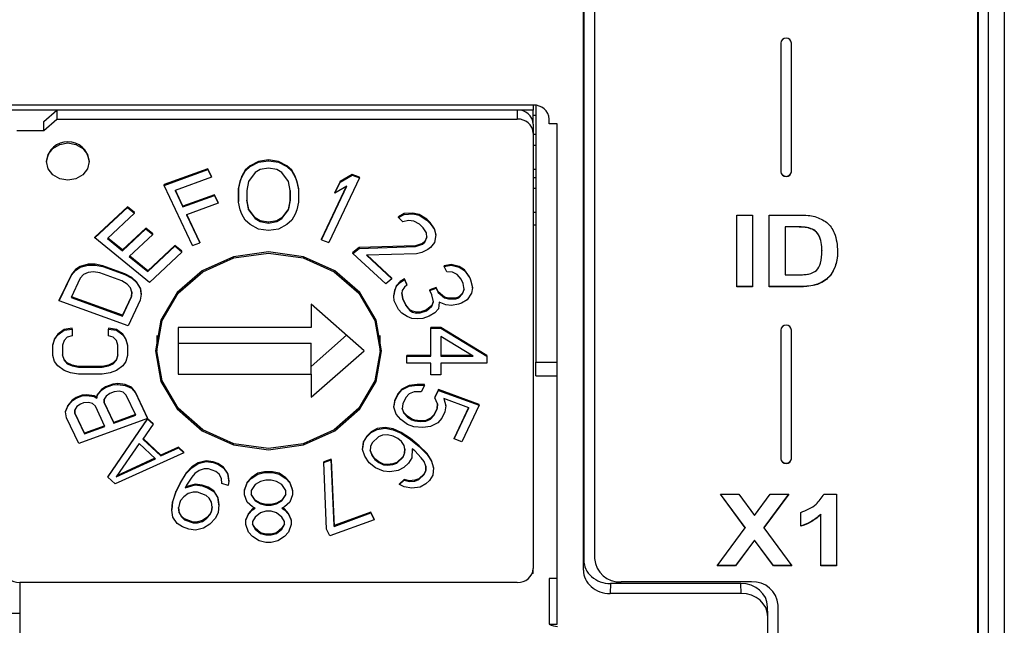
# Model space of a CAD drawing. Header units: millimetres. Extents: x 0 to 594, y 0 to 420.
# Tile 56 of 94: x 446 to 465, y 174 to 185. Entities that reach past the tile are written whole.
import ezdxf

# ---------------------------------------------------------------- set-up
doc = ezdxf.new("R2010")
doc.units = ezdxf.units.MM

msp = doc.modelspace()

# ---------------------------------------------------------------- linework, layer by layer
at = {"color": 7, "linetype": 'Continuous', "lineweight": 25}
for p, q in [((464.248, 139.962), (464.248, 196.661)), ((464.548, 196.806), (464.548, 140.108)), ((456.648, 196.102), (456.648, 175.121)), ((456.641, 174.934), (456.641, 196.029)), ((456.848, 196.072), (456.848, 175.151)), ((464.048, 139.484), (464.048, 196.072)), ((464.055, 196.029), (464.055, 139.123)), ((460.348, 184.837), (460.348, 182.419)), ((460.548, 182.419), (460.548, 184.837)), ((455.698, 183.669), (445.748, 183.669)), ((455.698, 183.576), (445.748, 183.576)), ((446.503, 183.362), (446.748, 183.576)), ((455.398, 183.576), (446.748, 183.576)), ((446.748, 183.576), (446.748, 183.407)), ((455.398, 183.576), (455.398, 183.407)), ((455.698, 183.669), (455.698, 183.576)), ((455.698, 183.314), (455.698, 183.576)), ((455.748, 183.665), (455.748, 178.844)), ((446.503, 183.192), (446.748, 183.407)), ((446.503, 183.192), (446.503, 183.362)), ((446.748, 183.407), (455.398, 183.407)), ((455.748, 183.478), (455.698, 183.478)), ((455.998, 183.319), (455.998, 183.407)), ((445.993, 183.192), (446.503, 183.192)), ((455.698, 183.314), (455.698, 183.144)), ((456.148, 183.319), (455.998, 183.319)), ((456.148, 173.917), (456.148, 183.319)), ((455.698, 183.144), (455.698, 174.967)), ((455.698, 183.124), (455.748, 183.124)), ((455.698, 182.921), (455.748, 182.921)), ((446.553, 182.626), (446.553, 182.611)), ((447.353, 182.611), (447.353, 182.626)), ((450.536, 182.614), (450.379, 182.53)), ((450.379, 182.515), (450.536, 182.599)), ((450.723, 182.641), (450.536, 182.614)), ((450.536, 182.599), (450.723, 182.627)), ((450.536, 182.599), (450.536, 182.614)), ((450.723, 182.627), (450.723, 182.641)), ((450.911, 182.614), (450.723, 182.641)), ((450.723, 182.627), (450.911, 182.599)), ((450.911, 182.599), (450.911, 182.614)), ((451.067, 182.53), (450.911, 182.614)), ((450.911, 182.599), (451.067, 182.515)), ((449.586, 182.477), (448.761, 182.179)), ((448.761, 182.164), (449.586, 182.463)), ((449.586, 182.463), (449.586, 182.477)), ((449.654, 182.333), (449.586, 182.477)), ((449.586, 182.463), (449.654, 182.318)), ((450.286, 182.446), (450.223, 182.334)), ((450.223, 182.32), (450.286, 182.431)), ((450.379, 182.53), (450.286, 182.446)), ((450.286, 182.431), (450.379, 182.515)), ((450.286, 182.431), (450.286, 182.446)), ((450.379, 182.515), (450.379, 182.53)), ((450.567, 182.459), (450.473, 182.404)), ((450.723, 182.487), (450.567, 182.459)), ((450.879, 182.459), (450.723, 182.487)), ((450.973, 182.404), (450.879, 182.459)), ((451.067, 182.515), (451.067, 182.53)), ((451.161, 182.446), (451.067, 182.53)), ((451.067, 182.515), (451.161, 182.431)), ((451.161, 182.431), (451.161, 182.446)), ((451.223, 182.334), (451.161, 182.446)), ((451.161, 182.431), (451.223, 182.32)), ((455.748, 182.464), (455.698, 182.464)), ((449.654, 182.318), (448.967, 182.07)), ((449.654, 182.318), (449.654, 182.333)), ((450.192, 182.251), (450.161, 182.111)), ((450.161, 182.097), (450.192, 182.236)), ((450.223, 182.334), (450.192, 182.251)), ((450.192, 182.236), (450.223, 182.32)), ((450.192, 182.236), (450.192, 182.251)), ((450.223, 182.32), (450.223, 182.334)), ((450.348, 182.236), (450.317, 182.069)), ((450.473, 182.404), (450.348, 182.236)), ((451.098, 182.236), (450.973, 182.404)), ((451.129, 182.069), (451.098, 182.236)), ((451.223, 182.32), (451.223, 182.334)), ((451.254, 182.251), (451.223, 182.334)), ((451.223, 182.32), (451.254, 182.236)), ((451.254, 182.236), (451.254, 182.251)), ((451.286, 182.111), (451.254, 182.251)), ((451.254, 182.236), (451.286, 182.097)), ((452.431, 182.304), (451.857, 181.092)), ((452.068, 182.238), (451.97, 182.032)), ((452.292, 182.368), (452.068, 182.238)), ((452.068, 182.224), (452.292, 182.354)), ((452.068, 182.224), (452.068, 182.238)), ((452.292, 182.354), (452.292, 182.368)), ((452.431, 182.318), (452.292, 182.368)), ((452.292, 182.354), (452.431, 182.304)), ((452.431, 182.304), (452.431, 182.318)), ((455.698, 182.311), (455.748, 182.311)), ((448.761, 182.164), (448.761, 182.179)), ((449.297, 181.033), (448.761, 182.164)), ((448.967, 182.07), (449.115, 181.757)), ((449.115, 181.771), (448.973, 182.072)), ((450.161, 182.111), (450.161, 182.097)), ((450.161, 182.111), (450.161, 181.86)), ((450.161, 181.845), (450.161, 182.097)), ((450.317, 182.069), (450.317, 181.873)), ((451.129, 181.873), (451.129, 182.069)), ((451.129, 182.069), (451.129, 181.888)), ((451.286, 182.097), (451.286, 182.111)), ((451.286, 182.097), (451.286, 181.845)), ((451.718, 181.142), (452.194, 182.148)), ((452.185, 182.142), (451.718, 181.156)), ((451.97, 182.017), (452.068, 182.224)), ((452.194, 182.148), (451.97, 182.017)), ((455.698, 182.108), (455.748, 182.108)), ((449.71, 181.987), (449.115, 181.771)), ((449.115, 181.757), (449.71, 181.972)), ((449.71, 181.972), (449.71, 181.987)), ((449.779, 181.843), (449.71, 181.987)), ((449.71, 181.972), (449.779, 181.828)), ((450.161, 181.845), (450.161, 181.86)), ((450.348, 181.72), (450.317, 181.888)), ((450.317, 181.873), (450.348, 181.706)), ((451.129, 181.888), (451.098, 181.72)), ((451.098, 181.706), (451.129, 181.873)), ((451.129, 181.873), (451.129, 181.888)), ((451.97, 182.017), (451.97, 182.032)), ((448.073, 181.763), (447.463, 181.193)), ((447.463, 181.179), (448.073, 181.748)), ((448.073, 181.748), (448.073, 181.763)), ((448.204, 181.656), (448.073, 181.763)), ((448.073, 181.748), (448.204, 181.641)), ((449.115, 181.757), (449.115, 181.771)), ((449.779, 181.828), (449.183, 181.612)), ((449.779, 181.828), (449.779, 181.843)), ((450.192, 181.706), (450.161, 181.845)), ((450.223, 181.622), (450.192, 181.706)), ((450.348, 181.706), (450.348, 181.72)), ((450.473, 181.553), (450.348, 181.72)), ((450.348, 181.706), (450.473, 181.538)), ((451.098, 181.72), (450.973, 181.553)), ((450.973, 181.538), (451.098, 181.706)), ((451.098, 181.706), (451.098, 181.72)), ((451.254, 181.706), (451.223, 181.622)), ((451.286, 181.845), (451.254, 181.706)), ((448.204, 181.641), (447.695, 181.167)), ((448.204, 181.641), (448.204, 181.656)), ((449.183, 181.612), (449.434, 181.083)), ((449.434, 181.097), (449.189, 181.614)), ((450.286, 181.51), (450.223, 181.622)), ((450.379, 181.427), (450.286, 181.51)), ((450.473, 181.538), (450.473, 181.553)), ((450.567, 181.497), (450.473, 181.553)), ((450.473, 181.538), (450.567, 181.482)), ((450.567, 181.482), (450.567, 181.497)), ((450.723, 181.469), (450.567, 181.497)), ((450.879, 181.497), (450.723, 181.469)), ((450.973, 181.553), (450.879, 181.497)), ((450.879, 181.482), (450.973, 181.538)), ((450.879, 181.482), (450.879, 181.497)), ((450.973, 181.538), (450.973, 181.553)), ((451.161, 181.51), (451.067, 181.427)), ((451.223, 181.622), (451.161, 181.51)), ((453.275, 181.632), (453.165, 181.571)), ((453.165, 181.557), (453.275, 181.617)), ((453.165, 181.557), (453.165, 181.571)), ((453.25, 181.477), (453.165, 181.557)), ((453.354, 181.502), (453.25, 181.477)), ((453.436, 181.644), (453.275, 181.632)), ((453.275, 181.617), (453.275, 181.632)), ((453.275, 181.617), (453.436, 181.63)), ((453.452, 181.493), (453.354, 181.502)), ((453.436, 181.63), (453.436, 181.644)), ((453.551, 181.619), (453.436, 181.644)), ((453.436, 181.63), (453.551, 181.604)), ((453.561, 181.432), (453.452, 181.493)), ((453.551, 181.604), (453.551, 181.619)), ((453.695, 181.526), (453.551, 181.619)), ((453.551, 181.604), (453.695, 181.512)), ((453.695, 181.512), (453.695, 181.526)), ((453.763, 181.463), (453.695, 181.526)), ((453.695, 181.512), (453.763, 181.448)), ((455.748, 181.651), (455.698, 181.651)), ((459.52, 181.606), (459.816, 181.606)), ((459.52, 180.258), (459.52, 181.606)), ((459.816, 181.606), (459.816, 180.258)), ((460.132, 181.606), (460.697, 181.606)), ((460.132, 180.258), (460.132, 181.606)), ((448.419, 181.361), (447.978, 180.95)), ((447.978, 180.935), (448.419, 181.346)), ((448.419, 181.346), (448.419, 181.361)), ((448.549, 181.254), (448.419, 181.361)), ((448.419, 181.346), (448.549, 181.239)), ((450.536, 181.343), (450.379, 181.427)), ((450.723, 181.315), (450.536, 181.343)), ((450.567, 181.482), (450.723, 181.455)), ((450.723, 181.455), (450.879, 181.482)), ((450.723, 181.455), (450.723, 181.469)), ((450.911, 181.343), (450.723, 181.315)), ((451.067, 181.427), (450.911, 181.343)), ((453.63, 181.368), (453.561, 181.432)), ((453.692, 181.27), (453.63, 181.368)), ((453.763, 181.448), (453.763, 181.463)), ((453.842, 181.348), (453.763, 181.463)), ((453.763, 181.448), (453.842, 181.333)), ((453.842, 181.333), (453.842, 181.348)), ((453.864, 181.246), (453.842, 181.348)), ((453.842, 181.333), (453.864, 181.231)), ((455.748, 181.416), (455.698, 181.416)), ((460.575, 181.386), (460.428, 181.386)), ((460.428, 181.386), (460.428, 181.382)), ((460.428, 181.382), (460.428, 180.483)), ((460.575, 181.382), (460.428, 181.382)), ((460.575, 181.386), (460.575, 181.382)), ((460.843, 181.374), (460.843, 181.369)), ((447.463, 181.179), (447.463, 181.193)), ((448.484, 180.341), (447.463, 181.179)), ((447.695, 181.167), (447.978, 180.935)), ((447.978, 180.95), (447.703, 181.174)), ((448.549, 181.239), (448.108, 180.828)), ((448.549, 181.239), (448.549, 181.254)), ((451.718, 181.142), (451.718, 181.156)), ((451.718, 181.142), (451.857, 181.092)), ((453.696, 181.196), (453.661, 181.109)), ((453.661, 181.094), (453.697, 181.184)), ((453.697, 181.184), (453.692, 181.27)), ((453.864, 181.231), (453.84, 181.091)), ((453.864, 181.231), (453.864, 181.246)), ((447.978, 180.935), (447.978, 180.95)), ((448.964, 181.032), (448.456, 180.558)), ((448.456, 180.543), (448.964, 181.018)), ((448.964, 181.032), (448.964, 181.018)), ((449.095, 180.925), (448.964, 181.032)), ((449.095, 180.911), (448.964, 181.018)), ((449.297, 181.033), (449.434, 181.083)), ((449.434, 181.097), (449.434, 181.083)), ((452.427, 180.995), (452.31, 180.899)), ((452.31, 180.885), (452.427, 180.98)), ((453.487, 181.026), (452.427, 180.995)), ((452.427, 180.98), (453.487, 181.012)), ((452.427, 180.995), (452.427, 180.98)), ((453.615, 181.071), (453.487, 181.026)), ((453.487, 181.012), (453.615, 181.056)), ((453.487, 181.012), (453.487, 181.026)), ((453.717, 180.961), (453.607, 180.9)), ((453.661, 181.109), (453.615, 181.071)), ((453.615, 181.056), (453.661, 181.094)), ((453.615, 181.056), (453.615, 181.071)), ((453.661, 181.094), (453.661, 181.109)), ((453.764, 180.999), (453.717, 180.961)), ((453.84, 181.091), (453.764, 180.999)), ((461.12, 180.937), (461.12, 180.932)), ((448.108, 180.828), (448.456, 180.543)), ((448.456, 180.558), (448.116, 180.836)), ((449.095, 180.911), (448.484, 180.341)), ((449.095, 180.911), (449.095, 180.925)), ((452.31, 180.885), (452.31, 180.899)), ((452.926, 180.311), (452.31, 180.885)), ((453.503, 180.875), (452.563, 180.853)), ((452.563, 180.853), (453.043, 180.406)), ((453.043, 180.421), (452.579, 180.853)), ((453.607, 180.9), (453.503, 180.875)), ((447.094, 180.581), (447.019, 180.491)), ((447.019, 180.477), (447.094, 180.567)), ((447.187, 180.642), (447.094, 180.581)), ((447.094, 180.567), (447.187, 180.627)), ((447.094, 180.567), (447.094, 180.581)), ((447.335, 180.682), (447.187, 180.642)), ((447.187, 180.627), (447.335, 180.667)), ((447.187, 180.627), (447.187, 180.642)), ((447.335, 180.667), (447.335, 180.682)), ((447.464, 180.682), (447.335, 180.682)), ((447.335, 180.667), (447.464, 180.667)), ((447.464, 180.667), (447.464, 180.682)), ((447.611, 180.652), (447.464, 180.682)), ((447.464, 180.667), (447.611, 180.638)), ((447.611, 180.638), (447.611, 180.652)), ((448.024, 180.503), (447.611, 180.652)), ((447.611, 180.638), (448.024, 180.488)), ((454.152, 180.676), (454.024, 180.654)), ((454.024, 180.639), (454.152, 180.662)), ((454.024, 180.639), (454.024, 180.654)), ((454.072, 180.538), (454.024, 180.639)), ((454.152, 180.662), (454.152, 180.676)), ((454.308, 180.638), (454.152, 180.676)), ((454.152, 180.662), (454.308, 180.624)), ((454.308, 180.624), (454.308, 180.638)), ((454.405, 180.579), (454.308, 180.638)), ((454.308, 180.624), (454.405, 180.564)), ((454.405, 180.564), (454.405, 180.579)), ((454.501, 180.448), (454.405, 180.579)), ((454.405, 180.564), (454.501, 180.433)), ((461.369, 180.638), (461.369, 180.633)), ((447.019, 180.491), (446.792, 180.01)), ((446.792, 179.996), (447.019, 180.477)), ((447.184, 180.417), (447.014, 180.056)), ((447.019, 180.491), (447.019, 180.477)), ((447.25, 180.487), (447.184, 180.417)), ((447.333, 180.527), (447.25, 180.487)), ((447.435, 180.537), (447.333, 180.527)), ((447.555, 180.517), (447.435, 180.537)), ((447.967, 180.368), (447.555, 180.517)), ((448.024, 180.488), (448.024, 180.503)), ((448.152, 180.433), (448.024, 180.503)), ((448.024, 180.488), (448.152, 180.418)), ((448.152, 180.418), (448.152, 180.433)), ((448.243, 180.353), (448.152, 180.433)), ((448.152, 180.418), (448.243, 180.338)), ((448.456, 180.543), (448.456, 180.558)), ((453.043, 180.406), (452.926, 180.311)), ((453.043, 180.406), (453.043, 180.421)), ((453.277, 180.407), (453.198, 180.355)), ((453.198, 180.34), (453.277, 180.392)), ((453.277, 180.392), (453.277, 180.407)), ((453.325, 180.306), (453.277, 180.407)), ((453.277, 180.392), (453.325, 180.291)), ((454.179, 180.53), (454.072, 180.538)), ((454.267, 180.491), (454.179, 180.53)), ((454.344, 180.4), (454.267, 180.491)), ((454.383, 180.319), (454.344, 180.4)), ((454.501, 180.433), (454.501, 180.448)), ((454.521, 180.408), (454.501, 180.448)), ((454.501, 180.433), (454.521, 180.393)), ((454.521, 180.393), (454.521, 180.408)), ((454.558, 180.255), (454.521, 180.408)), ((454.521, 180.393), (454.558, 180.241)), ((460.428, 180.483), (460.672, 180.483)), ((461.205, 180.399), (461.205, 180.395)), ((448.068, 180.308), (447.967, 180.368)), ((448.132, 180.238), (448.068, 180.308)), ((448.158, 180.158), (448.132, 180.238)), ((448.243, 180.338), (448.243, 180.353)), ((448.316, 180.233), (448.243, 180.353)), ((448.243, 180.338), (448.316, 180.218)), ((448.316, 180.218), (448.316, 180.233)), ((448.333, 180.133), (448.316, 180.233)), ((448.316, 180.218), (448.333, 180.118)), ((453.099, 180.2), (453.078, 180.098)), ((453.129, 180.282), (453.099, 180.2)), ((453.099, 180.186), (453.129, 180.268)), ((453.099, 180.186), (453.099, 180.2)), ((453.198, 180.355), (453.129, 180.282)), ((453.129, 180.268), (453.198, 180.34)), ((453.129, 180.268), (453.129, 180.282)), ((453.198, 180.34), (453.198, 180.355)), ((453.276, 180.25), (453.236, 180.188)), ((453.325, 180.291), (453.276, 180.25)), ((453.325, 180.291), (453.325, 180.306)), ((453.873, 180.244), (453.755, 180.201)), ((453.755, 180.187), (453.873, 180.229)), ((453.755, 180.187), (453.755, 180.201)), ((453.873, 180.229), (453.873, 180.244)), ((453.911, 180.163), (453.873, 180.244)), ((453.873, 180.229), (453.911, 180.149)), ((454.399, 180.218), (454.371, 180.14)), ((454.371, 180.126), (454.401, 180.208)), ((454.401, 180.208), (454.383, 180.319)), ((454.558, 180.241), (454.537, 180.139)), ((454.558, 180.241), (454.558, 180.255)), ((459.816, 180.263), (459.52, 180.263)), ((459.816, 180.258), (459.52, 180.258)), ((460.714, 180.263), (460.132, 180.263)), ((460.714, 180.258), (460.132, 180.258)), ((460.714, 180.263), (460.714, 180.258)), ((460.988, 180.292), (460.988, 180.287)), ((446.792, 179.996), (446.792, 180.01)), ((447.014, 180.056), (447.977, 179.707)), ((447.977, 179.722), (447.02, 180.069)), ((448.148, 180.082), (447.977, 179.722)), ((447.977, 179.707), (448.148, 180.068)), ((448.313, 180.008), (448.085, 179.527)), ((448.157, 180.162), (448.148, 180.082)), ((448.148, 180.068), (448.158, 180.158)), ((448.148, 180.068), (448.148, 180.082)), ((448.333, 180.118), (448.313, 180.008)), ((448.333, 180.118), (448.333, 180.133)), ((453.078, 180.083), (453.099, 180.186)), ((453.078, 180.083), (453.078, 180.098)), ((453.087, 179.992), (453.078, 180.083)), ((453.236, 180.188), (453.226, 180.137)), ((453.226, 180.137), (453.244, 180.025)), ((453.244, 180.04), (453.227, 180.143)), ((453.244, 180.025), (453.244, 180.04)), ((453.301, 179.919), (453.244, 180.04)), ((453.244, 180.025), (453.301, 179.904)), ((453.793, 180.106), (453.755, 180.187)), ((453.821, 179.974), (453.793, 180.106)), ((453.911, 180.149), (453.911, 180.163)), ((454.027, 180.063), (453.911, 180.163)), ((453.911, 180.149), (454.027, 180.049)), ((454.027, 180.049), (454.027, 180.063)), ((454.105, 180.044), (454.027, 180.063)), ((454.027, 180.049), (454.105, 180.03)), ((454.243, 180.046), (454.105, 180.044)), ((454.105, 180.03), (454.105, 180.044)), ((454.105, 180.03), (454.243, 180.032)), ((454.301, 180.068), (454.243, 180.046)), ((454.243, 180.032), (454.301, 180.053)), ((454.243, 180.032), (454.243, 180.046)), ((454.371, 180.14), (454.301, 180.068)), ((454.301, 180.053), (454.371, 180.126)), ((454.301, 180.053), (454.301, 180.068)), ((454.458, 180.015), (454.349, 179.952)), ((454.371, 180.126), (454.371, 180.14)), ((454.537, 180.139), (454.458, 180.015)), ((448.085, 179.527), (446.792, 179.996)), ((452.523, 179.055), (451.523, 179.93)), ((451.523, 179.93), (451.523, 179.493)), ((453.163, 179.83), (453.087, 179.992)), ((453.231, 179.76), (453.163, 179.83)), ((453.301, 179.904), (453.301, 179.919)), ((453.379, 179.828), (453.301, 179.919)), ((453.301, 179.904), (453.379, 179.814)), ((453.379, 179.814), (453.379, 179.828)), ((453.427, 179.798), (453.379, 179.828)), ((453.692, 179.823), (453.574, 179.781)), ((453.791, 179.906), (453.692, 179.823)), ((453.692, 179.809), (453.791, 179.892)), ((453.692, 179.809), (453.692, 179.823)), ((453.819, 179.983), (453.791, 179.906)), ((453.791, 179.892), (453.821, 179.974)), ((453.791, 179.892), (453.791, 179.906)), ((453.917, 179.843), (453.848, 179.771)), ((453.929, 179.966), (453.917, 179.843)), ((454.055, 179.917), (453.929, 179.966)), ((454.163, 179.908), (454.055, 179.917)), ((454.29, 179.931), (454.163, 179.908)), ((454.349, 179.952), (454.29, 179.931)), ((447.977, 179.707), (447.977, 179.722)), ((453.328, 179.701), (453.231, 179.76)), ((453.416, 179.662), (453.328, 179.701)), ((453.379, 179.814), (453.427, 179.784)), ((453.524, 179.653), (453.416, 179.662)), ((453.427, 179.784), (453.427, 179.798)), ((453.505, 179.779), (453.427, 179.798)), ((453.427, 179.784), (453.505, 179.765)), ((453.574, 179.781), (453.505, 179.779)), ((453.505, 179.765), (453.505, 179.779)), ((453.505, 179.765), (453.574, 179.766)), ((453.622, 179.665), (453.524, 179.653)), ((453.574, 179.766), (453.692, 179.809)), ((453.574, 179.766), (453.574, 179.781)), ((453.74, 179.708), (453.622, 179.665)), ((453.848, 179.771), (453.74, 179.708)), ((446.882, 179.457), (446.762, 179.37)), ((447.031, 179.478), (446.882, 179.457)), ((446.882, 179.442), (447.031, 179.464)), ((446.882, 179.442), (446.882, 179.457)), ((447.031, 179.464), (447.031, 179.478)), ((447.031, 179.464), (447.031, 179.334)), ((447.716, 179.478), (447.716, 179.464)), ((447.865, 179.457), (447.716, 179.478)), ((447.716, 179.464), (447.865, 179.442)), ((447.716, 179.334), (447.716, 179.464)), ((447.865, 179.442), (447.865, 179.457)), ((447.984, 179.37), (447.865, 179.457)), ((449.023, 179.493), (449.023, 178.618)), ((451.523, 179.493), (449.023, 179.493)), ((453.77, 179.478), (453.77, 179.493)), ((453.961, 179.493), (453.77, 179.493)), ((453.77, 178.953), (453.77, 179.478)), ((453.77, 179.478), (453.961, 179.478)), ((453.961, 179.478), (453.961, 179.493)), ((454.823, 178.968), (453.961, 179.493)), ((453.961, 179.478), (454.823, 178.953)), ((446.703, 179.283), (446.673, 179.175)), ((446.673, 179.16), (446.703, 179.269)), ((446.762, 179.37), (446.703, 179.283)), ((446.703, 179.269), (446.762, 179.355)), ((446.703, 179.269), (446.703, 179.283)), ((446.762, 179.355), (446.882, 179.442)), ((446.762, 179.355), (446.762, 179.37)), ((446.941, 179.312), (446.882, 179.247)), ((447.031, 179.334), (446.941, 179.312)), ((447.805, 179.312), (447.716, 179.334)), ((447.865, 179.247), (447.805, 179.312)), ((447.865, 179.442), (447.984, 179.355)), ((447.984, 179.355), (447.984, 179.37)), ((448.043, 179.283), (447.984, 179.37)), ((447.984, 179.355), (448.043, 179.269)), ((448.043, 179.269), (448.043, 179.283)), ((448.073, 179.175), (448.043, 179.283)), ((448.043, 179.269), (448.073, 179.16)), ((448.623, 179.34), (448.623, 179.055)), ((451.523, 178.763), (452.191, 179.346)), ((452.823, 179.055), (452.823, 179.34)), ((454.568, 178.953), (453.961, 179.325)), ((453.961, 179.325), (453.961, 178.953)), ((460.348, 179.445), (460.348, 177.027)), ((460.548, 177.027), (460.548, 179.445)), ((446.673, 179.16), (446.673, 179.175)), ((446.673, 178.965), (446.673, 179.16)), ((446.882, 179.247), (446.852, 179.16)), ((446.852, 179.16), (446.852, 178.965)), ((447.894, 179.16), (447.865, 179.247)), ((447.894, 178.965), (447.894, 179.16)), ((448.073, 179.16), (448.073, 179.175)), ((448.073, 179.16), (448.073, 178.965)), ((449.023, 179.2), (451.523, 179.2)), ((451.523, 178.618), (451.523, 179.2)), ((446.703, 178.857), (446.673, 178.965)), ((446.882, 178.893), (446.852, 178.98)), ((446.852, 178.965), (446.882, 178.878)), ((447.894, 178.98), (447.865, 178.893)), ((447.865, 178.878), (447.894, 178.965)), ((448.073, 178.965), (448.043, 178.857)), ((451.523, 178.181), (452.523, 179.055)), ((453.323, 178.953), (453.323, 178.968)), ((453.77, 178.968), (453.323, 178.968)), ((453.323, 178.822), (453.323, 178.953)), ((453.323, 178.953), (453.77, 178.953)), ((454.544, 178.968), (453.961, 178.968)), ((453.961, 178.953), (454.568, 178.953)), ((454.823, 178.968), (454.823, 178.953)), ((454.823, 178.953), (454.823, 178.822)), ((446.762, 178.77), (446.703, 178.857)), ((446.882, 178.683), (446.762, 178.77)), ((446.882, 178.878), (446.882, 178.893)), ((446.941, 178.828), (446.882, 178.893)), ((446.882, 178.878), (446.941, 178.813)), ((446.941, 178.813), (446.941, 178.828)), ((447.031, 178.784), (446.941, 178.828)), ((446.941, 178.813), (447.031, 178.77)), ((447.031, 178.77), (447.031, 178.784)), ((447.15, 178.763), (447.031, 178.784)), ((447.031, 178.77), (447.15, 178.748)), ((447.15, 178.748), (447.15, 178.763)), ((447.597, 178.763), (447.15, 178.763)), ((447.15, 178.748), (447.597, 178.748)), ((447.716, 178.784), (447.597, 178.763)), ((447.597, 178.748), (447.716, 178.77)), ((447.597, 178.748), (447.597, 178.763)), ((447.805, 178.828), (447.716, 178.784)), ((447.716, 178.77), (447.805, 178.813)), ((447.716, 178.77), (447.716, 178.784)), ((447.865, 178.893), (447.805, 178.828)), ((447.805, 178.813), (447.865, 178.878)), ((447.805, 178.813), (447.805, 178.828)), ((447.865, 178.878), (447.865, 178.893)), ((447.984, 178.77), (447.865, 178.683)), ((448.043, 178.857), (447.984, 178.77)), ((453.77, 178.822), (453.323, 178.822)), ((453.77, 178.604), (453.77, 178.822)), ((453.961, 178.822), (453.961, 178.604)), ((454.823, 178.822), (453.961, 178.822)), ((455.748, 178.587), (455.748, 178.844)), ((455.748, 178.844), (456.148, 178.844)), ((447.001, 178.64), (446.882, 178.683)), ((447.15, 178.618), (447.001, 178.64)), ((447.597, 178.618), (447.15, 178.618)), ((447.745, 178.64), (447.597, 178.618)), ((447.865, 178.683), (447.745, 178.64)), ((449.023, 178.618), (451.523, 178.618)), ((451.523, 178.618), (451.523, 178.181)), ((453.961, 178.604), (453.77, 178.604)), ((455.748, 178.587), (456.148, 178.587)), ((447.659, 178.38), (447.586, 178.33)), ((447.586, 178.315), (447.659, 178.365)), ((447.797, 178.429), (447.659, 178.38)), ((447.659, 178.365), (447.797, 178.415)), ((447.659, 178.365), (447.659, 178.38)), ((447.889, 178.439), (447.797, 178.429)), ((447.797, 178.415), (447.797, 178.429)), ((447.797, 178.415), (447.889, 178.425)), ((447.889, 178.425), (447.889, 178.439)), ((448.027, 178.419), (447.889, 178.439)), ((447.889, 178.425), (448.027, 178.405)), ((448.027, 178.405), (448.027, 178.419)), ((448.148, 178.369), (448.027, 178.419)), ((448.027, 178.405), (448.148, 178.354)), ((448.148, 178.354), (448.148, 178.369)), ((448.223, 178.279), (448.148, 178.369)), ((448.148, 178.354), (448.223, 178.264)), ((453.368, 178.405), (453.231, 178.336)), ((453.231, 178.322), (453.368, 178.391)), ((453.514, 178.423), (453.368, 178.405)), ((453.368, 178.391), (453.514, 178.408)), ((453.368, 178.391), (453.368, 178.405)), ((453.514, 178.408), (453.514, 178.423)), ((453.651, 178.421), (453.514, 178.423)), ((453.514, 178.408), (453.651, 178.406)), ((453.651, 178.406), (453.594, 178.285)), ((453.651, 178.406), (453.651, 178.421)), ((447.109, 178.18), (447.036, 178.13)), ((447.036, 178.116), (447.109, 178.166)), ((447.219, 178.22), (447.109, 178.18)), ((447.109, 178.166), (447.219, 178.206)), ((447.109, 178.166), (447.109, 178.18)), ((447.311, 178.23), (447.219, 178.22)), ((447.219, 178.206), (447.219, 178.22)), ((447.219, 178.206), (447.311, 178.215)), ((447.311, 178.215), (447.311, 178.23)), ((447.449, 178.21), (447.311, 178.23)), ((447.311, 178.215), (447.449, 178.195)), ((447.449, 178.195), (447.449, 178.21)), ((447.496, 178.18), (447.449, 178.21)), ((447.449, 178.195), (447.496, 178.165)), ((447.504, 178.23), (447.496, 178.18)), ((447.496, 178.165), (447.504, 178.215)), ((447.496, 178.18), (447.496, 178.165)), ((447.586, 178.33), (447.504, 178.23)), ((447.504, 178.215), (447.586, 178.315)), ((447.504, 178.215), (447.504, 178.23)), ((447.586, 178.315), (447.586, 178.33)), ((447.67, 178.205), (447.634, 178.145)), ((447.743, 178.255), (447.67, 178.205)), ((447.826, 178.285), (447.743, 178.255)), ((447.918, 178.295), (447.826, 178.285)), ((447.992, 178.275), (447.918, 178.295)), ((448.048, 178.224), (447.992, 178.275)), ((448.228, 177.844), (448.048, 178.224)), ((448.223, 178.264), (448.223, 178.279)), ((448.45, 177.798), (448.223, 178.279)), ((448.223, 178.264), (448.45, 177.783)), ((453.154, 178.246), (453.096, 178.125)), ((453.096, 178.11), (453.154, 178.231)), ((453.231, 178.336), (453.154, 178.246)), ((453.154, 178.231), (453.231, 178.322)), ((453.154, 178.231), (453.154, 178.246)), ((453.231, 178.322), (453.231, 178.336)), ((453.301, 178.178), (453.244, 178.057)), ((453.369, 178.248), (453.301, 178.178)), ((453.457, 178.287), (453.369, 178.248)), ((453.594, 178.285), (453.457, 178.287)), ((453.917, 178.325), (453.85, 178.183)), ((453.85, 178.169), (453.917, 178.31)), ((453.85, 178.183), (453.85, 178.169)), ((453.9, 178.056), (453.85, 178.169)), ((453.917, 178.31), (453.917, 178.325)), ((454.683, 178.047), (453.917, 178.325)), ((453.917, 178.31), (454.683, 178.032)), ((454.488, 177.985), (454.016, 178.156)), ((454.016, 178.156), (454.057, 178.023)), ((446.954, 178.03), (446.909, 177.92)), ((446.909, 177.906), (446.954, 178.016)), ((447.036, 178.13), (446.954, 178.03)), ((446.954, 178.016), (447.036, 178.116)), ((446.954, 178.016), (446.954, 178.03)), ((447.036, 178.116), (447.036, 178.13)), ((447.12, 178.006), (447.084, 177.946)), ((447.193, 178.055), (447.12, 178.006)), ((447.248, 178.075), (447.193, 178.055)), ((447.34, 178.085), (447.248, 178.075)), ((447.414, 178.065), (447.34, 178.085)), ((447.47, 178.015), (447.414, 178.065)), ((447.65, 177.634), (447.47, 178.015)), ((447.634, 178.145), (447.635, 178.075)), ((447.635, 178.089), (447.634, 178.145)), ((447.635, 178.075), (447.635, 178.089)), ((447.815, 177.709), (447.635, 178.089)), ((447.635, 178.075), (447.815, 177.694)), ((453.096, 178.125), (453.078, 178.013)), ((453.078, 177.998), (453.096, 178.11)), ((453.078, 177.998), (453.078, 178.013)), ((453.119, 177.865), (453.078, 177.998)), ((453.096, 178.11), (453.096, 178.125)), ((453.244, 178.057), (453.235, 177.965)), ((453.265, 177.898), (453.236, 177.977)), ((453.891, 177.979), (453.834, 177.858)), ((453.899, 178.058), (453.891, 177.979)), ((453.891, 177.964), (453.9, 178.056)), ((453.891, 177.964), (453.891, 177.979)), ((454.057, 178.037), (454.021, 178.154)), ((454.057, 178.023), (454.038, 177.911)), ((454.057, 178.023), (454.057, 178.037)), ((454.482, 177.987), (454.211, 177.413)), ((454.211, 177.399), (454.488, 177.985)), ((454.683, 178.032), (454.358, 177.345)), ((454.683, 178.032), (454.683, 178.047)), ((446.909, 177.906), (446.909, 177.92)), ((446.929, 177.796), (446.909, 177.906)), ((447.157, 177.315), (446.929, 177.796)), ((447.084, 177.946), (447.085, 177.875)), ((447.085, 177.89), (447.084, 177.946)), ((447.085, 177.875), (447.085, 177.89)), ((447.265, 177.509), (447.085, 177.89)), ((447.085, 177.875), (447.265, 177.495)), ((448.222, 177.856), (447.815, 177.709)), ((447.815, 177.694), (448.228, 177.844)), ((448.45, 177.783), (448.45, 177.798)), ((453.208, 177.762), (453.119, 177.865)), ((453.235, 177.965), (453.265, 177.883)), ((453.265, 177.883), (453.265, 177.898)), ((453.335, 177.825), (453.265, 177.898)), ((453.265, 177.883), (453.335, 177.811)), ((453.335, 177.811), (453.335, 177.825)), ((453.414, 177.773), (453.335, 177.825)), ((453.335, 177.811), (453.414, 177.759)), ((453.766, 177.787), (453.678, 177.748)), ((453.834, 177.858), (453.766, 177.787)), ((453.766, 177.773), (453.834, 177.843)), ((453.766, 177.773), (453.766, 177.787)), ((453.834, 177.843), (453.891, 177.964)), ((453.834, 177.843), (453.834, 177.858)), ((453.981, 177.79), (453.904, 177.699)), ((454.038, 177.911), (453.981, 177.79)), ((448.45, 177.783), (447.157, 177.315)), ((447.645, 177.647), (447.265, 177.509)), ((447.265, 177.495), (447.65, 177.634)), ((448.452, 177.785), (447.703, 176.694)), ((447.703, 176.679), (448.452, 177.77)), ((447.815, 177.694), (447.815, 177.709)), ((448.554, 177.675), (448.361, 177.398)), ((448.452, 177.77), (448.452, 177.785)), ((448.554, 177.69), (448.452, 177.785)), ((448.452, 177.77), (448.554, 177.675)), ((448.554, 177.675), (448.554, 177.69)), ((452.918, 177.615), (452.763, 177.593)), ((452.763, 177.578), (452.918, 177.601)), ((452.918, 177.601), (452.918, 177.615)), ((453.063, 177.587), (452.918, 177.615)), ((452.918, 177.601), (453.063, 177.572)), ((453.336, 177.668), (453.208, 177.762)), ((453.454, 177.626), (453.336, 177.668)), ((453.414, 177.759), (453.414, 177.773)), ((453.473, 177.752), (453.414, 177.773)), ((453.414, 177.759), (453.473, 177.737)), ((453.621, 177.613), (453.454, 177.626)), ((453.473, 177.737), (453.473, 177.752)), ((453.571, 177.74), (453.473, 177.752)), ((453.473, 177.737), (453.571, 177.725)), ((453.678, 177.748), (453.571, 177.74)), ((453.571, 177.725), (453.571, 177.74)), ((453.571, 177.725), (453.678, 177.734)), ((453.767, 177.63), (453.621, 177.613)), ((453.678, 177.734), (453.766, 177.773)), ((453.678, 177.734), (453.678, 177.748)), ((453.904, 177.699), (453.767, 177.63)), ((447.265, 177.509), (447.265, 177.495)), ((452.569, 177.452), (452.507, 177.354)), ((452.507, 177.339), (452.569, 177.438)), ((452.654, 177.532), (452.569, 177.452)), ((452.569, 177.438), (452.654, 177.518)), ((452.569, 177.438), (452.569, 177.452)), ((452.763, 177.593), (452.654, 177.532)), ((452.654, 177.518), (452.763, 177.578)), ((452.654, 177.518), (452.654, 177.532)), ((452.788, 177.438), (452.668, 177.327)), ((452.763, 177.578), (452.763, 177.593)), ((452.862, 177.467), (452.788, 177.438)), ((452.96, 177.477), (452.862, 177.467)), ((453.064, 177.451), (452.96, 177.477)), ((453.063, 177.572), (453.063, 177.587)), ((453.213, 177.523), (453.063, 177.587)), ((453.063, 177.572), (453.213, 177.509)), ((453.151, 177.41), (453.064, 177.451)), ((453.213, 177.509), (453.213, 177.523)), ((453.393, 177.406), (453.213, 177.523)), ((453.213, 177.509), (453.393, 177.391)), ((448.291, 177.311), (447.858, 176.687)), ((448.597, 177.027), (448.291, 177.311)), ((448.361, 177.398), (448.701, 177.082)), ((448.701, 177.097), (448.367, 177.407)), ((449.029, 177.247), (448.701, 177.097)), ((448.701, 177.082), (449.029, 177.233)), ((449.029, 177.233), (449.029, 177.247)), ((449.131, 177.153), (449.029, 177.247)), ((449.029, 177.233), (449.131, 177.138)), ((452.507, 177.354), (452.491, 177.217)), ((452.491, 177.202), (452.507, 177.339)), ((452.507, 177.339), (452.507, 177.354)), ((452.64, 177.26), (452.635, 177.174)), ((452.668, 177.327), (452.64, 177.26)), ((453.221, 177.353), (453.151, 177.41)), ((453.274, 177.279), (453.221, 177.353)), ((453.286, 177.209), (453.274, 177.279)), ((453.393, 177.391), (453.393, 177.406)), ((453.556, 177.272), (453.393, 177.406)), ((453.393, 177.391), (453.556, 177.258)), ((453.556, 177.258), (453.556, 177.272)), ((453.702, 177.123), (453.556, 177.272)), ((453.556, 177.258), (453.702, 177.108)), ((454.211, 177.399), (454.211, 177.413)), ((454.358, 177.345), (454.211, 177.399)), ((449.131, 177.138), (447.839, 176.553)), ((448.701, 177.082), (448.701, 177.097)), ((449.131, 177.138), (449.131, 177.153)), ((452.491, 177.202), (452.491, 177.217)), ((452.533, 177.078), (452.491, 177.202)), ((452.615, 176.95), (452.533, 177.078)), ((452.635, 177.174), (452.671, 177.084)), ((452.671, 177.099), (452.636, 177.186)), ((452.671, 177.084), (452.671, 177.099)), ((452.724, 177.026), (452.671, 177.099)), ((452.671, 177.084), (452.724, 177.011)), ((453.253, 177.071), (453.134, 176.959)), ((453.134, 176.945), (453.253, 177.056)), ((453.281, 177.138), (453.253, 177.071)), ((453.253, 177.056), (453.281, 177.123)), ((453.253, 177.056), (453.253, 177.071)), ((453.286, 177.213), (453.281, 177.138)), ((453.281, 177.123), (453.286, 177.209)), ((453.281, 177.123), (453.281, 177.138)), ((453.424, 177.216), (453.415, 177.044)), ((453.471, 177.178), (453.424, 177.216)), ((453.594, 177.047), (453.471, 177.178)), ((453.646, 176.974), (453.594, 177.047)), ((453.702, 177.108), (453.702, 177.123)), ((453.785, 176.995), (453.702, 177.123)), ((453.702, 177.108), (453.785, 176.981)), ((447.858, 176.687), (448.597, 177.027)), ((448.586, 177.036), (447.873, 176.709)), ((449.284, 176.874), (449.177, 176.762)), ((449.402, 176.952), (449.284, 176.874)), ((449.284, 176.859), (449.402, 176.937)), ((449.284, 176.859), (449.284, 176.874)), ((449.554, 176.987), (449.402, 176.952)), ((449.402, 176.937), (449.554, 176.973)), ((449.402, 176.937), (449.402, 176.952)), ((449.554, 176.973), (449.554, 176.987)), ((449.682, 176.971), (449.554, 176.987)), ((449.554, 176.973), (449.682, 176.957)), ((449.682, 176.957), (449.682, 176.971)), ((449.774, 176.938), (449.682, 176.971)), ((449.682, 176.957), (449.774, 176.923)), ((449.774, 176.923), (449.774, 176.938)), ((449.878, 176.87), (449.774, 176.938)), ((449.774, 176.923), (449.878, 176.856)), ((449.878, 176.856), (449.878, 176.87)), ((449.956, 176.751), (449.878, 176.87)), ((451.903, 177.022), (451.764, 176.971)), ((451.764, 176.957), (451.903, 177.007)), ((451.764, 176.957), (451.764, 176.971)), ((451.815, 175.706), (451.764, 176.957)), ((451.903, 177.007), (451.903, 177.022)), ((451.954, 175.771), (451.903, 177.022)), ((451.903, 177.007), (451.954, 175.757)), ((452.731, 176.855), (452.615, 176.95)), ((452.724, 177.011), (452.724, 177.026)), ((452.794, 176.968), (452.724, 177.026)), ((452.724, 177.011), (452.794, 176.954)), ((452.794, 176.954), (452.794, 176.968)), ((452.881, 176.927), (452.794, 176.968)), ((452.794, 176.954), (452.881, 176.913)), ((452.881, 176.927), (452.881, 176.913)), ((452.961, 176.921), (452.881, 176.927)), ((452.881, 176.913), (452.961, 176.906)), ((453.059, 176.931), (452.961, 176.921)), ((452.961, 176.906), (452.961, 176.921)), ((452.961, 176.906), (453.059, 176.916)), ((453.134, 176.959), (453.059, 176.931)), ((453.059, 176.916), (453.134, 176.945)), ((453.059, 176.916), (453.059, 176.931)), ((453.134, 176.945), (453.134, 176.959)), ((453.267, 176.865), (453.159, 176.805)), ((453.353, 176.945), (453.267, 176.865)), ((453.415, 177.044), (453.353, 176.945)), ((453.682, 176.885), (453.646, 176.974)), ((453.681, 176.887), (453.677, 176.813)), ((453.677, 176.799), (453.682, 176.885)), ((453.785, 176.981), (453.785, 176.995)), ((453.826, 176.871), (453.785, 176.995)), ((453.785, 176.981), (453.826, 176.856)), ((453.826, 176.856), (453.826, 176.871)), ((447.703, 176.694), (447.703, 176.679)), ((447.839, 176.553), (447.703, 176.679)), ((449.177, 176.762), (449.068, 176.589)), ((449.068, 176.575), (449.177, 176.747)), ((449.177, 176.747), (449.284, 176.859)), ((449.177, 176.747), (449.177, 176.762)), ((449.28, 176.679), (449.184, 176.533)), ((449.34, 176.748), (449.28, 176.679)), ((449.423, 176.809), (449.34, 176.748)), ((449.516, 176.836), (449.423, 176.809)), ((449.598, 176.836), (449.516, 176.836)), ((449.736, 176.786), (449.598, 176.836)), ((449.793, 176.735), (449.736, 176.786)), ((449.838, 176.658), (449.793, 176.735)), ((449.878, 176.856), (449.956, 176.736)), ((449.956, 176.736), (449.956, 176.751)), ((449.977, 176.623), (449.956, 176.751)), ((449.956, 176.736), (449.977, 176.608)), ((450.523, 176.754), (450.398, 176.67)), ((450.398, 176.655), (450.523, 176.739)), ((450.648, 176.781), (450.523, 176.754)), ((450.523, 176.739), (450.648, 176.767)), ((450.523, 176.739), (450.523, 176.754)), ((450.648, 176.767), (450.648, 176.781)), ((450.798, 176.781), (450.648, 176.781)), ((450.648, 176.767), (450.798, 176.767)), ((450.798, 176.767), (450.798, 176.781)), ((450.923, 176.754), (450.798, 176.781)), ((450.798, 176.767), (450.923, 176.739)), ((450.923, 176.739), (450.923, 176.754)), ((451.048, 176.67), (450.923, 176.754)), ((450.923, 176.739), (451.048, 176.655)), ((452.882, 176.791), (452.731, 176.855)), ((453.003, 176.782), (452.882, 176.791)), ((453.159, 176.805), (453.003, 176.782)), ((453.649, 176.746), (453.547, 176.651)), ((453.547, 176.636), (453.649, 176.732)), ((453.677, 176.813), (453.649, 176.746)), ((453.649, 176.732), (453.677, 176.799)), ((453.649, 176.732), (453.649, 176.746)), ((453.677, 176.799), (453.677, 176.813)), ((453.811, 176.719), (453.749, 176.621)), ((453.826, 176.856), (453.811, 176.719)), ((449.068, 176.589), (448.983, 176.409)), ((448.983, 176.394), (449.068, 176.575)), ((449.068, 176.575), (449.068, 176.589)), ((449.159, 176.481), (449.347, 176.534)), ((449.184, 176.533), (449.159, 176.481)), ((449.347, 176.549), (449.167, 176.498)), ((449.347, 176.534), (449.347, 176.549)), ((449.474, 176.533), (449.347, 176.549)), ((449.347, 176.534), (449.474, 176.518)), ((449.474, 176.518), (449.474, 176.533)), ((449.59, 176.491), (449.474, 176.533)), ((449.474, 176.518), (449.59, 176.477)), ((449.59, 176.477), (449.59, 176.491)), ((449.693, 176.423), (449.59, 176.491)), ((449.848, 176.564), (449.838, 176.658)), ((449.963, 176.522), (449.848, 176.564)), ((449.977, 176.608), (449.963, 176.522)), ((449.977, 176.608), (449.977, 176.623)), ((450.323, 176.586), (450.273, 176.447)), ((450.273, 176.432), (450.323, 176.572)), ((450.398, 176.67), (450.323, 176.586)), ((450.323, 176.572), (450.398, 176.655)), ((450.323, 176.572), (450.323, 176.586)), ((450.398, 176.655), (450.398, 176.67)), ((450.473, 176.544), (450.398, 176.432)), ((450.573, 176.599), (450.473, 176.544)), ((450.673, 176.627), (450.573, 176.599)), ((450.773, 176.627), (450.673, 176.627)), ((450.873, 176.599), (450.773, 176.627)), ((450.973, 176.544), (450.873, 176.599)), ((451.048, 176.432), (450.973, 176.544)), ((451.048, 176.655), (451.048, 176.67)), ((451.123, 176.586), (451.048, 176.67)), ((451.048, 176.655), (451.123, 176.572)), ((451.123, 176.572), (451.123, 176.586)), ((451.173, 176.447), (451.123, 176.586)), ((451.123, 176.572), (451.173, 176.432)), ((453.27, 176.638), (453.185, 176.558)), ((453.185, 176.543), (453.27, 176.623)), ((453.185, 176.543), (453.185, 176.558)), ((453.272, 176.502), (453.185, 176.543)), ((453.27, 176.623), (453.27, 176.638)), ((453.374, 176.612), (453.27, 176.638)), ((453.27, 176.623), (453.374, 176.598)), ((453.416, 176.474), (453.272, 176.502)), ((453.472, 176.622), (453.374, 176.612)), ((453.374, 176.598), (453.374, 176.612)), ((453.374, 176.598), (453.472, 176.607)), ((453.571, 176.496), (453.416, 176.474)), ((453.547, 176.651), (453.472, 176.622)), ((453.472, 176.607), (453.547, 176.636)), ((453.472, 176.607), (453.472, 176.622)), ((453.547, 176.636), (453.547, 176.651)), ((453.68, 176.557), (453.571, 176.496)), ((453.749, 176.621), (453.68, 176.557)), ((448.983, 176.409), (448.92, 176.22)), ((448.92, 176.205), (448.983, 176.394)), ((448.983, 176.394), (448.983, 176.409)), ((449.132, 176.31), (449.072, 176.241)), ((449.215, 176.371), (449.132, 176.31)), ((449.309, 176.397), (449.215, 176.371)), ((449.39, 176.398), (449.309, 176.397)), ((449.552, 176.339), (449.39, 176.398)), ((449.609, 176.288), (449.552, 176.339)), ((449.59, 176.477), (449.693, 176.409)), ((449.693, 176.409), (449.693, 176.423)), ((449.772, 176.304), (449.693, 176.423)), ((449.693, 176.409), (449.772, 176.29)), ((450.273, 176.432), (450.273, 176.447)), ((450.273, 176.348), (450.273, 176.432)), ((450.323, 176.209), (450.273, 176.348)), ((450.398, 176.432), (450.398, 176.348)), ((450.473, 176.251), (450.398, 176.363)), ((450.398, 176.348), (450.473, 176.237)), ((451.048, 176.363), (450.973, 176.251)), ((450.973, 176.237), (451.048, 176.348)), ((451.048, 176.348), (451.048, 176.432)), ((451.173, 176.348), (451.123, 176.209)), ((451.173, 176.432), (451.173, 176.447)), ((451.173, 176.432), (451.173, 176.348)), ((459.213, 176.363), (459.56, 176.363)), ((459.682, 175.729), (459.213, 176.363)), ((459.682, 175.734), (459.217, 176.363)), ((459.56, 176.363), (459.855, 175.963)), ((459.855, 175.963), (460.151, 176.363)), ((460.497, 176.363), (460.029, 175.729)), ((460.494, 176.363), (460.029, 175.734)), ((460.151, 176.363), (460.497, 176.363)), ((461.159, 176.363), (461.396, 176.363)), ((461.396, 176.363), (461.396, 175.015)), ((448.92, 176.22), (448.905, 176.074)), ((448.905, 176.06), (448.92, 176.205)), ((448.92, 176.205), (448.92, 176.22)), ((449.048, 176.189), (449.034, 176.104)), ((449.072, 176.241), (449.048, 176.189)), ((449.654, 176.212), (449.609, 176.288)), ((449.662, 176.126), (449.65, 176.046)), ((449.663, 176.118), (449.654, 176.212)), ((449.772, 176.29), (449.772, 176.304)), ((449.792, 176.176), (449.772, 176.304)), ((449.772, 176.29), (449.792, 176.161)), ((449.792, 176.161), (449.777, 176.016)), ((449.792, 176.161), (449.792, 176.176)), ((450.423, 176.125), (450.323, 176.209)), ((450.473, 176.097), (450.423, 176.125)), ((450.473, 176.237), (450.473, 176.251)), ((450.573, 176.195), (450.473, 176.251)), ((450.473, 176.237), (450.573, 176.181)), ((450.573, 176.181), (450.573, 176.195)), ((450.673, 176.167), (450.573, 176.195)), ((450.573, 176.181), (450.673, 176.153)), ((450.673, 176.153), (450.673, 176.167)), ((450.773, 176.167), (450.673, 176.167)), ((450.673, 176.153), (450.773, 176.153)), ((450.873, 176.195), (450.773, 176.167)), ((450.773, 176.153), (450.873, 176.181)), ((450.773, 176.153), (450.773, 176.167)), ((450.973, 176.251), (450.873, 176.195)), ((450.873, 176.181), (450.973, 176.237)), ((450.873, 176.181), (450.873, 176.195)), ((450.973, 176.237), (450.973, 176.251)), ((451.023, 176.125), (450.973, 176.097)), ((451.123, 176.209), (451.023, 176.125)), ((448.905, 176.06), (448.905, 176.074)), ((448.926, 175.932), (448.905, 176.06)), ((449.034, 176.104), (449.044, 176.01)), ((449.044, 176.024), (449.035, 176.109)), ((449.044, 176.01), (449.044, 176.024)), ((449.089, 175.947), (449.044, 176.024)), ((449.044, 176.01), (449.089, 175.933)), ((449.089, 175.933), (449.089, 175.947)), ((449.146, 175.897), (449.089, 175.947)), ((449.625, 175.995), (449.566, 175.926)), ((449.566, 175.911), (449.625, 175.98)), ((449.65, 176.046), (449.625, 175.995)), ((449.625, 175.98), (449.65, 176.032)), ((449.625, 175.98), (449.625, 175.995)), ((449.65, 176.032), (449.663, 176.118)), ((449.65, 176.032), (449.65, 176.046)), ((449.777, 176.016), (449.729, 175.913)), ((450.348, 176), (450.298, 175.888)), ((450.298, 175.874), (450.348, 175.985)), ((450.423, 176.084), (450.348, 176)), ((450.348, 175.985), (450.423, 176.069)), ((450.348, 175.985), (450.348, 176)), ((450.46, 176.104), (450.423, 176.084)), ((450.423, 176.069), (450.473, 176.097)), ((450.423, 176.069), (450.423, 176.084)), ((450.573, 176.013), (450.473, 175.93)), ((450.673, 176.041), (450.573, 176.013)), ((450.773, 176.041), (450.673, 176.041)), ((450.873, 176.013), (450.773, 176.041)), ((450.973, 175.93), (450.873, 176.013)), ((450.973, 176.097), (451.023, 176.069)), ((451.023, 176.084), (450.986, 176.104)), ((451.023, 176.069), (451.023, 176.084)), ((451.098, 176), (451.023, 176.084)), ((451.023, 176.069), (451.098, 175.985)), ((451.098, 175.985), (451.098, 176)), ((451.148, 175.888), (451.098, 176)), ((451.098, 175.985), (451.148, 175.874)), ((452.647, 176.022), (451.954, 175.771)), ((451.954, 175.757), (452.647, 176.008)), ((452.647, 176.008), (452.647, 176.022)), ((452.708, 175.893), (452.647, 176.022)), ((452.647, 176.008), (452.708, 175.879)), ((460.725, 175.758), (460.725, 176.017)), ((461.1, 175.98), (461.1, 175.975)), ((461.1, 175.015), (461.1, 175.975)), ((449.005, 175.812), (448.926, 175.932)), ((449.108, 175.745), (449.005, 175.812)), ((449.089, 175.933), (449.146, 175.882)), ((449.146, 175.882), (449.146, 175.897)), ((449.308, 175.838), (449.146, 175.897)), ((449.146, 175.882), (449.308, 175.823)), ((449.389, 175.839), (449.308, 175.838)), ((449.308, 175.823), (449.308, 175.838)), ((449.308, 175.823), (449.389, 175.824)), ((449.483, 175.865), (449.389, 175.839)), ((449.389, 175.824), (449.483, 175.851)), ((449.389, 175.824), (449.389, 175.839)), ((449.566, 175.926), (449.483, 175.865)), ((449.483, 175.851), (449.566, 175.911)), ((449.483, 175.851), (449.483, 175.865)), ((449.621, 175.8), (449.503, 175.722)), ((449.566, 175.911), (449.566, 175.926)), ((449.729, 175.913), (449.621, 175.8)), ((450.298, 175.874), (450.298, 175.888)), ((450.298, 175.79), (450.298, 175.874)), ((450.348, 175.65), (450.298, 175.79)), ((450.473, 175.93), (450.423, 175.846)), ((450.423, 175.846), (450.423, 175.79)), ((450.473, 175.721), (450.423, 175.805)), ((450.423, 175.79), (450.473, 175.706)), ((451.023, 175.846), (450.973, 175.93)), ((451.023, 175.805), (450.973, 175.721)), ((450.973, 175.706), (451.023, 175.79)), ((451.023, 175.79), (451.023, 175.846)), ((451.148, 175.79), (451.098, 175.65)), ((451.148, 175.874), (451.148, 175.888)), ((451.148, 175.874), (451.148, 175.79)), ((452.708, 175.879), (451.876, 175.577)), ((451.954, 175.757), (451.954, 175.771)), ((452.708, 175.879), (452.708, 175.893)), ((449.223, 175.703), (449.108, 175.745)), ((449.351, 175.687), (449.223, 175.703)), ((449.503, 175.722), (449.351, 175.687)), ((450.423, 175.567), (450.348, 175.65)), ((450.548, 175.483), (450.423, 175.567)), ((450.473, 175.706), (450.473, 175.721)), ((450.573, 175.637), (450.473, 175.721)), ((450.473, 175.706), (450.573, 175.622)), ((450.573, 175.622), (450.573, 175.637)), ((450.673, 175.609), (450.573, 175.637)), ((450.573, 175.622), (450.673, 175.595)), ((450.673, 175.609), (450.673, 175.595)), ((450.773, 175.609), (450.673, 175.609)), ((450.673, 175.595), (450.773, 175.595)), ((450.873, 175.637), (450.773, 175.609)), ((450.773, 175.595), (450.873, 175.622)), ((450.773, 175.595), (450.773, 175.609)), ((450.973, 175.721), (450.873, 175.637)), ((450.873, 175.622), (450.973, 175.706)), ((450.873, 175.622), (450.873, 175.637)), ((451.023, 175.567), (450.898, 175.483)), ((450.973, 175.706), (450.973, 175.721)), ((451.098, 175.65), (451.023, 175.567)), ((451.876, 175.577), (451.815, 175.706)), ((459.154, 175.015), (459.682, 175.729)), ((459.682, 175.734), (459.682, 175.729)), ((460.029, 175.734), (460.029, 175.729)), ((460.029, 175.729), (460.557, 175.015)), ((450.673, 175.455), (450.548, 175.483)), ((450.773, 175.455), (450.673, 175.455)), ((450.898, 175.483), (450.773, 175.455)), ((459.855, 175.5), (459.5, 175.02)), ((459.855, 175.495), (459.5, 175.015)), ((460.21, 175.02), (459.855, 175.5)), ((459.855, 175.5), (459.855, 175.495)), ((460.21, 175.015), (459.855, 175.495)), ((456.641, 174.934), (456.648, 175.121)), ((459.5, 175.015), (459.154, 175.015)), ((459.5, 175.02), (459.158, 175.02)), ((459.5, 175.02), (459.5, 175.015)), ((460.553, 175.02), (460.21, 175.02)), ((460.21, 175.02), (460.21, 175.015)), ((460.557, 175.015), (460.21, 175.015)), ((461.396, 175.02), (461.1, 175.02)), ((461.396, 175.015), (461.1, 175.015)), ((455.698, 174.874), (455.679, 174.874)), ((455.698, 174.874), (455.698, 174.967)), ((446.048, 174.704), (446.048, 173.756)), ((455.398, 174.704), (446.048, 174.704)), ((456.148, 174.776), (455.998, 174.775)), ((455.998, 174.775), (455.998, 173.917)), ((457.148, 174.684), (457.141, 174.496)), ((459.598, 174.684), (457.148, 174.684)), ((459.798, 174.713), (457.348, 174.713)), ((459.605, 174.496), (459.598, 174.684)), ((459.605, 174.496), (457.141, 174.496)), ((460.298, 139.309), (460.298, 174.276)), ((445.748, 174.123), (446.048, 174.123)), ((460.105, 174.073), (460.098, 174.261)), ((455.998, 173.917), (456.148, 173.917)), ((460.105, 139.036), (460.105, 174.059))]:
    msp.add_line(p, q, dxfattribs=at)
at = {"color": 7, "linetype": 'Continuous', "lineweight": 25, "flags": 128}
for points in [[(446.953, 182.261), (446.8, 182.288), (446.67, 182.364), (446.584, 182.477), (446.553, 182.611), (446.584, 182.745), (446.67, 182.859), (446.8, 182.934), (446.953, 182.961), (447.106, 182.934), (447.236, 182.859), (447.323, 182.745), (447.353, 182.611), (447.323, 182.477), (447.236, 182.364), (447.106, 182.288), (446.953, 182.261)], [(450.723, 177.197), (451.38, 177.288), (451.972, 177.552), (452.442, 177.963), (452.744, 178.481), (452.848, 179.055), (452.744, 179.63), (452.442, 180.148), (451.972, 180.559), (451.38, 180.823), (450.723, 180.914), (450.066, 180.823), (449.474, 180.559), (449.004, 180.148), (448.702, 179.63), (448.598, 179.055), (448.702, 178.481), (449.004, 177.963), (449.474, 177.552), (450.066, 177.288), (450.723, 177.197)], [(450.723, 180.892), (451.372, 180.802), (451.957, 180.541), (452.422, 180.135), (452.72, 179.623), (452.823, 179.055), (452.72, 178.488), (452.422, 177.976), (451.957, 177.57), (451.372, 177.309), (450.723, 177.219), (450.074, 177.309), (449.489, 177.57), (449.024, 177.976), (448.726, 178.488), (448.623, 179.055), (448.726, 179.623), (449.024, 180.135), (449.489, 180.541), (450.074, 180.802), (450.723, 180.892)]]:
    msp.add_lwpolyline(points, dxfattribs=at)
at = {"color": 7, "linetype": 'Continuous', "lineweight": 25}
for centre, radius, start, end in [((460.448, 184.826), 0.101, 6.1714, 173.8286), ((455.416, 183.294), 0.283, 4.0827, 93.5701), ((455.716, 183.387), 0.283, 4.0827, 93.5701), ((455.416, 183.124), 0.283, 4.0827, 93.5701), ((446.953, 182.582), 0.402, 6.1714, 173.8286), ((460.448, 182.434), 0.101, 186.1714, 353.8286), ((460.448, 182.43), 0.101, 186.1714, 353.8286), ((460.448, 179.434), 0.101, 6.1714, 173.8286), ((460.448, 177.042), 0.101, 186.1714, 353.8286), ((460.448, 177.038), 0.101, 186.1714, 353.8286), ((457.319, 175.184), 0.472, 184.0827, 273.5701), ((446.03, 174.987), 0.283, 184.0827, 273.5701), ((455.416, 174.987), 0.283, 266.4299, 355.9173), ((459.827, 174.242), 0.472, 4.0827, 93.5701), ((456.155, 174.21), 0.332, 241.8354, 270.1951)]:
    msp.add_arc(centre, radius, start, end, dxfattribs=at)
for centre, major_axis, start_param, end_param in [((457.148, 175.121), (0.5, -0.001), 3.142584, 4.713685), ((457.141, 174.933), (0.5, -0.001), 3.142584, 4.713685), ((459.598, 174.247), (0.5, 0.001), 6.282194, 7.852686), ((459.605, 174.059), (0.5, 0.001), 6.282194, 7.852686)]:
    msp.add_ellipse(centre, major_axis=major_axis, ratio=0.874619, start_param=start_param, end_param=end_param, dxfattribs=at)
for points, knots in [([(460.697, 181.606), (460.752, 181.606), (460.85, 181.605), (460.947, 181.588), (460.989, 181.581)], [0, 0, 0, 0, 0.560238, 1, 1, 1, 1]), ([(460.989, 181.581), (461.068, 181.548), (461.228, 181.482), (461.394, 181.236), (461.408, 181.04), (461.416, 180.919)], [0, 0, 0, 0, 0.2790722, 0.559338, 1, 1, 1, 1]), ([(460.843, 181.374), (460.793, 181.378), (460.704, 181.387), (460.614, 181.387), (460.575, 181.386)], [0, 0, 0, 0, 0.559753, 1, 1, 1, 1]), ([(460.843, 181.369), (460.793, 181.373), (460.704, 181.382), (460.614, 181.382), (460.575, 181.382)], [0, 0, 0, 0, 0.559753, 1, 1, 1, 1]), ([(461.12, 180.937), (461.117, 181.042), (461.113, 181.188), (460.976, 181.338), (460.887, 181.362), (460.843, 181.374)], [0, 0, 0, 0, 0.559429, 0.779516, 1, 1, 1, 1]), ([(461.12, 180.932), (461.117, 181.037), (461.113, 181.183), (460.976, 181.333), (460.887, 181.357), (460.843, 181.369)], [0, 0, 0, 0, 0.559429, 0.779516, 1, 1, 1, 1]), ([(460.869, 180.496), (460.924, 180.514), (461.034, 180.551), (461.113, 180.728), (461.117, 180.854), (461.12, 180.932)], [0, 0, 0, 0, 0.278192, 0.558019, 1, 1, 1, 1]), ([(461.416, 180.924), (461.415, 180.87), (461.412, 180.772), (461.382, 180.679), (461.369, 180.638)], [0, 0, 0, 0, 0.56008, 1, 1, 1, 1]), ([(461.416, 180.919), (461.415, 180.865), (461.412, 180.768), (461.382, 180.674), (461.369, 180.633)], [0, 0, 0, 0, 0.56008, 1, 1, 1, 1]), ([(461.369, 180.638), (461.347, 180.588), (461.308, 180.501), (461.237, 180.43), (461.205, 180.399)], [0, 0, 0, 0, 0.560007, 1, 1, 1, 1]), ([(461.369, 180.633), (461.347, 180.583), (461.308, 180.496), (461.237, 180.425), (461.205, 180.395)], [0, 0, 0, 0, 0.560007, 1, 1, 1, 1]), ([(460.672, 180.483), (460.709, 180.483), (460.775, 180.483), (460.841, 180.492), (460.869, 180.496)], [0, 0, 0, 0, 0.5602156, 1, 1, 1, 1]), ([(461.205, 180.399), (461.168, 180.373), (461.102, 180.327), (461.023, 180.303), (460.988, 180.292)], [0, 0, 0, 0, 0.559443, 1, 1, 1, 1]), ([(461.205, 180.395), (461.168, 180.369), (461.102, 180.322), (461.023, 180.298), (460.988, 180.287)], [0, 0, 0, 0, 0.559443, 1, 1, 1, 1]), ([(460.988, 180.292), (460.937, 180.282), (460.847, 180.264), (460.755, 180.264), (460.714, 180.263)], [0, 0, 0, 0, 0.559579, 1, 1, 1, 1]), ([(460.988, 180.287), (460.937, 180.277), (460.847, 180.26), (460.755, 180.259), (460.714, 180.258)], [0, 0, 0, 0, 0.559579, 1, 1, 1, 1]), ([(460.725, 176.017), (460.829, 176.061), (461.015, 176.138), (461.115, 176.294), (461.159, 176.363)], [0, 0, 0, 0, 0.560993, 1, 1, 1, 1]), ([(461.1, 175.98), (461.038, 175.929), (460.926, 175.838), (460.786, 175.786), (460.725, 175.763)], [0, 0, 0, 0, 0.559748, 1, 1, 1, 1]), ([(461.1, 175.975), (461.038, 175.924), (460.926, 175.834), (460.786, 175.781), (460.725, 175.758)], [0, 0, 0, 0, 0.5597478, 1, 1, 1, 1])]:
    msp.add_open_spline(points, degree=3, knots=knots, dxfattribs=at)

doc.saveas('drawing.dxf')
